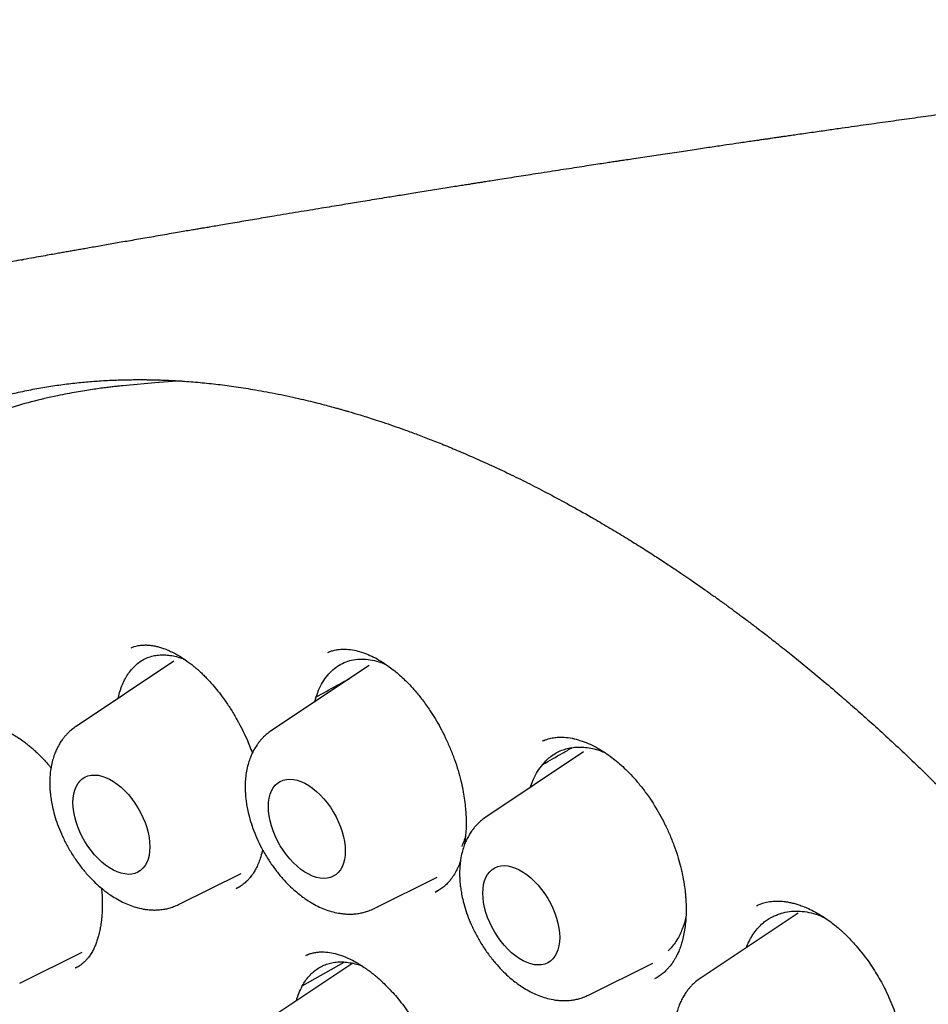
# Model space of a CAD drawing. Header units: millimetres. Extents: x 8 to 692, y 12 to 803.
# Tile 28 of 66: x 598 to 608, y 329 to 340. Entities that reach past the tile are written whole.
import ezdxf

# ---------------------------------------------------------------- set-up
doc = ezdxf.new("R2010")
doc.units = ezdxf.units.MM

msp = doc.modelspace()

# ---------------------------------------------------------------- linework, layer by layer
at = {"color": 7, "linetype": 'Continuous', "lineweight": 30}
for p, q in [((598.106, 337.047), (598.118, 337.049)), ((599.252, 335.63), (599.245, 335.63)), ((599.655, 335.667), (599.252, 335.63)), ((599.347, 332.675), (599.349, 332.676)), ((601.564, 332.622), (601.568, 332.624)), ((599.828, 332.524), (598.726, 331.789)), ((602.031, 332.477), (600.928, 331.743)), ((601.417, 332.068), (601.434, 332.124)), ((604.01, 331.635), (603.986, 331.626)), ((604.448, 331.502), (603.346, 330.768)), ((599.883, 329.784), (600.588, 330.133)), ((602.086, 329.737), (602.798, 330.09)), ((600.531, 329.962), (600.575, 329.986)), ((602.774, 329.921), (602.814, 329.943)), ((606.866, 329.685), (605.764, 328.951)), ((598.091, 328.898), (598.796, 329.247)), ((601.277, 328.865), (601.748, 329.135)), ((601.316, 329.208), (601.318, 329.21)), ((601.364, 329.228), (601.317, 329.21)), ((598.721, 329.07), (598.717, 329.068)), ((601.845, 329.121), (600.922, 328.507)), ((604.504, 328.762), (605.23, 329.121)), ((605.252, 328.948), (605.269, 328.958))]:
    msp.add_line(p, q, dxfattribs=at)
at = {"color": 7, "linetype": 'Continuous', "lineweight": 30, "flags": 128}
for points in [[(599.916, 335.685), (599.663, 335.667), (599.655, 335.667)], [(598.691, 330.933), (598.694, 330.982), (598.7, 331.029), (598.711, 331.071), (598.727, 331.11), (598.746, 331.145), (598.769, 331.174), (598.796, 331.199), (598.826, 331.218), (598.859, 331.232), (598.896, 331.24), (598.934, 331.242), (598.974, 331.239), (599.016, 331.23), (599.059, 331.216), (599.103, 331.195), (599.147, 331.17), (599.19, 331.14), (599.233, 331.105), (599.275, 331.065), (599.316, 331.022), (599.354, 330.975), (599.39, 330.926), (599.423, 330.873), (599.454, 330.819), (599.481, 330.763), (599.504, 330.707), (599.523, 330.65), (599.538, 330.594), (599.549, 330.539), (599.556, 330.485), (599.558, 330.433), (599.556, 330.383), (599.549, 330.337), (599.538, 330.294), (599.523, 330.256), (599.504, 330.221), (599.481, 330.192), (599.454, 330.167), (599.423, 330.148), (599.39, 330.134), (599.354, 330.126), (599.316, 330.123), (599.275, 330.127), (599.233, 330.136), (599.19, 330.15), (599.147, 330.17), (599.103, 330.196), (599.059, 330.226), (599.016, 330.261), (598.974, 330.3), (598.934, 330.344), (598.896, 330.391), (598.859, 330.44), (598.826, 330.493), (598.796, 330.547), (598.769, 330.602), (598.746, 330.659), (598.727, 330.715), (598.711, 330.772), (598.7, 330.827), (598.694, 330.881), (598.691, 330.933)], [(600.894, 330.886), (600.896, 330.936), (600.903, 330.982), (600.914, 331.025), (600.929, 331.064), (600.949, 331.098), (600.972, 331.128), (600.999, 331.152), (601.029, 331.171), (601.062, 331.185), (601.098, 331.193), (601.137, 331.196), (601.177, 331.192), (601.219, 331.183), (601.262, 331.169), (601.306, 331.149), (601.35, 331.123), (601.393, 331.093), (601.436, 331.058), (601.478, 331.019), (601.519, 330.975), (601.557, 330.929), (601.593, 330.879), (601.626, 330.827), (601.657, 330.772), (601.683, 330.717), (601.707, 330.66), (601.726, 330.604), (601.741, 330.547), (601.752, 330.492), (601.759, 330.438), (601.761, 330.386), (601.759, 330.337), (601.752, 330.29), (601.741, 330.248), (601.726, 330.209), (601.707, 330.175), (601.683, 330.145), (601.657, 330.12), (601.626, 330.101), (601.593, 330.087), (601.557, 330.079), (601.519, 330.077), (601.478, 330.08), (601.436, 330.089), (601.393, 330.104), (601.35, 330.124), (601.306, 330.149), (601.262, 330.179), (601.219, 330.214), (601.177, 330.254), (601.137, 330.297), (601.098, 330.344), (601.062, 330.394), (601.029, 330.446), (600.999, 330.5), (600.972, 330.556), (600.949, 330.612), (600.929, 330.669), (600.914, 330.725), (600.903, 330.781), (600.896, 330.835), (600.894, 330.886)], [(603.312, 329.912), (603.314, 329.961), (603.321, 330.007), (603.332, 330.05), (603.347, 330.089), (603.366, 330.123), (603.39, 330.153), (603.417, 330.177), (603.447, 330.196), (603.48, 330.21), (603.516, 330.218), (603.555, 330.221), (603.595, 330.218), (603.637, 330.209), (603.68, 330.194), (603.723, 330.174), (603.767, 330.149), (603.811, 330.118), (603.854, 330.083), (603.896, 330.044), (603.936, 330), (603.975, 329.954), (604.011, 329.904), (604.044, 329.852), (604.074, 329.798), (604.101, 329.742), (604.124, 329.685), (604.144, 329.629), (604.159, 329.572), (604.17, 329.517), (604.177, 329.463), (604.179, 329.411), (604.177, 329.362), (604.17, 329.316), (604.159, 329.273), (604.144, 329.234), (604.124, 329.2), (604.101, 329.17), (604.074, 329.145), (604.044, 329.126), (604.011, 329.112), (603.975, 329.104), (603.936, 329.102), (603.896, 329.105), (603.854, 329.114), (603.811, 329.129), (603.767, 329.149), (603.723, 329.174), (603.68, 329.205), (603.637, 329.24), (603.595, 329.279), (603.555, 329.322), (603.516, 329.369), (603.48, 329.419), (603.447, 329.471), (603.417, 329.525), (603.39, 329.581), (603.366, 329.637), (603.347, 329.694), (603.332, 329.75), (603.321, 329.806), (603.314, 329.86), (603.312, 329.912)]]:
    msp.add_lwpolyline(points, dxfattribs=at)
at = {"color": 7, "linetype": 'Continuous', "lineweight": 30}
for points, knots in [([(617.356, 339.755), (617.34, 339.754), (617.273, 339.747), (617.16, 339.735), (617.021, 339.721), (616.899, 339.708), (616.792, 339.697), (616.702, 339.687), (616.627, 339.679), (616.547, 339.671), (616.455, 339.661), (616.34, 339.649), (616.215, 339.635), (616.078, 339.621), (615.928, 339.604), (615.79, 339.589), (615.665, 339.576), (615.561, 339.564), (615.46, 339.553), (615.374, 339.544), (615.304, 339.536), (615.248, 339.53), (615.202, 339.525), (615.163, 339.52), (615.123, 339.516), (615.078, 339.511), (615.022, 339.504), (614.957, 339.497), (614.882, 339.489), (614.797, 339.479), (614.67, 339.465), (614.51, 339.447), (614.323, 339.425), (614.152, 339.406), (614.008, 339.389), (613.889, 339.375), (613.793, 339.364), (613.705, 339.353), (613.624, 339.344), (613.551, 339.335), (613.481, 339.327), (613.409, 339.319), (613.329, 339.309), (613.24, 339.299), (613.143, 339.287), (613.041, 339.275), (612.938, 339.263), (612.763, 339.241), (612.518, 339.212), (612.267, 339.181), (612.081, 339.158), (611.963, 339.144), (611.855, 339.13), (611.764, 339.119), (611.692, 339.11), (611.629, 339.102), (611.565, 339.094), (611.491, 339.085), (611.408, 339.074), (611.316, 339.062), (611.215, 339.05), (610.915, 339.012), (610.609, 338.972), (610.302, 338.932), (610.189, 338.918), (610.085, 338.904), (609.99, 338.891), (609.907, 338.88), (609.838, 338.871), (609.781, 338.864), (609.729, 338.857), (609.671, 338.849), (609.603, 338.84), (609.524, 338.83), (609.401, 338.813), (609.239, 338.791), (609.048, 338.766), (608.869, 338.741), (608.698, 338.718), (608.532, 338.695), (608.34, 338.669), (608.123, 338.639), (607.878, 338.604), (607.672, 338.576), (607.499, 338.551), (607.358, 338.531), (607.204, 338.509), (607.066, 338.489), (606.952, 338.473), (606.868, 338.461), (606.795, 338.45), (606.732, 338.441), (606.68, 338.434), (606.637, 338.428), (606.599, 338.422), (606.561, 338.417), (606.518, 338.41), (606.469, 338.403), (606.412, 338.395), (606.348, 338.386), (606.276, 338.375), (606.179, 338.361), (606.052, 338.342), (605.893, 338.319), (605.716, 338.292), (605.521, 338.263), (605.353, 338.238), (605.215, 338.218), (605.115, 338.202), (605.02, 338.188), (604.936, 338.175), (604.873, 338.166), (604.827, 338.159), (604.793, 338.154), (604.762, 338.149), (604.729, 338.144), (604.678, 338.136), (604.605, 338.125), (604.507, 338.11), (604.399, 338.093), (604.282, 338.075), (604.16, 338.057), (604.034, 338.037), (603.913, 338.018), (603.797, 338), (603.689, 337.983), (603.583, 337.967), (603.485, 337.951), (603.401, 337.938), (603.332, 337.927), (603.279, 337.919), (603.236, 337.912), (603.194, 337.905), (603.144, 337.897), (603.083, 337.888), (603.011, 337.876), (602.929, 337.863), (602.839, 337.849), (602.713, 337.829), (602.562, 337.804), (602.39, 337.776), (602.243, 337.753), (602.118, 337.732), (602.012, 337.715), (601.913, 337.699), (601.816, 337.683), (601.715, 337.666), (601.606, 337.648), (601.488, 337.629), (601.362, 337.608), (601.23, 337.586), (601.094, 337.564), (600.971, 337.543), (600.861, 337.525), (600.763, 337.508), (600.665, 337.492), (600.567, 337.475), (600.472, 337.459), (600.383, 337.444), (600.303, 337.43), (600.233, 337.418), (600.175, 337.408), (600.123, 337.4), (600.069, 337.39), (600.006, 337.38), (599.93, 337.367), (599.844, 337.352), (599.75, 337.336), (599.651, 337.318), (599.552, 337.301), (599.456, 337.285), (599.336, 337.264), (599.194, 337.239), (599.031, 337.211), (598.904, 337.188), (598.811, 337.172), (598.749, 337.161), (598.688, 337.15), (598.63, 337.14), (598.572, 337.13), (598.51, 337.119), (598.438, 337.106), (598.35, 337.091), (598.247, 337.072), (598.168, 337.058), (598.123, 337.05), (598.118, 337.049)], [0, 0, 0, 0, 0.002464, 0.010463, 0.017637, 0.023985, 0.029508, 0.034205, 0.038077, 0.041123, 0.046581, 0.052527, 0.058972, 0.066023, 0.073785, 0.082261, 0.087589, 0.093164, 0.098529, 0.103189, 0.106589, 0.109481, 0.111865, 0.11374, 0.115584, 0.118022, 0.120866, 0.12424, 0.128145, 0.132579, 0.137439, 0.147879, 0.15754, 0.166422, 0.174525, 0.179929, 0.184926, 0.189516, 0.193702, 0.197482, 0.200879, 0.204618, 0.208657, 0.213281, 0.218459, 0.223795, 0.229168, 0.234577, 0.251012, 0.267336, 0.27366, 0.279926, 0.285667, 0.290596, 0.293992, 0.296966, 0.300286, 0.304099, 0.308405, 0.313204, 0.318495, 0.324114, 0.359996, 0.366064, 0.372037, 0.377488, 0.382381, 0.386716, 0.390493, 0.393069, 0.395591, 0.398617, 0.402161, 0.406224, 0.410805, 0.421444, 0.431384, 0.440625, 0.449384, 0.45799, 0.466446, 0.479339, 0.491789, 0.504675, 0.511394, 0.51876, 0.526771, 0.535428, 0.540196, 0.544602, 0.548437, 0.551702, 0.554397, 0.556522, 0.558486, 0.56029, 0.562479, 0.565052, 0.568009, 0.57135, 0.575076, 0.579187, 0.586554, 0.594843, 0.604046, 0.614161, 0.625191, 0.630333, 0.635652, 0.640842, 0.645187, 0.648659, 0.650774, 0.652367, 0.653914, 0.655625, 0.657501, 0.661894, 0.666987, 0.672751, 0.678848, 0.685185, 0.691762, 0.698578, 0.704102, 0.709774, 0.715515, 0.720645, 0.725008, 0.728602, 0.73143, 0.733296, 0.735354, 0.737969, 0.741143, 0.744875, 0.749165, 0.754011, 0.758984, 0.768771, 0.777698, 0.785766, 0.791703, 0.797234, 0.802369, 0.80716, 0.812338, 0.818147, 0.8242, 0.830814, 0.837823, 0.844874, 0.851955, 0.857032, 0.862124, 0.867231, 0.872354, 0.877468, 0.882139, 0.886206, 0.889983, 0.893028, 0.895373, 0.898025, 0.901477, 0.905308, 0.909799, 0.914921, 0.92014, 0.925266, 0.930297, 0.935233, 0.944039, 0.952526, 0.960602, 0.963921, 0.967155, 0.970302, 0.973365, 0.976342, 0.979372, 0.98297, 0.987639, 0.993052, 0.999209, 1, 1, 1, 1]), ([(598.106, 337.047), (598.088, 337.044), (598.043, 337.035), (597.97, 337.021), (597.881, 337.003), (597.787, 336.982), (597.693, 336.959), (597.604, 336.937), (597.53, 336.917), (597.468, 336.9), (597.415, 336.884), (597.361, 336.868), (597.301, 336.85), (597.231, 336.828), (597.156, 336.803), (597.072, 336.774), (596.986, 336.743), (596.899, 336.71), (596.821, 336.68), (596.752, 336.651), (596.697, 336.628), (596.652, 336.609), (596.618, 336.594), (596.586, 336.58), (596.556, 336.566), (596.527, 336.553), (596.495, 336.538), (596.457, 336.52), (596.411, 336.498), (596.358, 336.472), (596.302, 336.444), (596.247, 336.415), (596.194, 336.387), (596.144, 336.36), (596.088, 336.33), (596.03, 336.296), (595.97, 336.261), (595.919, 336.231), (595.872, 336.203), (595.821, 336.171), (595.759, 336.131), (595.684, 336.082), (595.601, 336.026), (595.512, 335.964), (595.434, 335.907), (595.368, 335.857), (595.313, 335.815), (595.258, 335.772), (595.205, 335.729), (595.157, 335.69), (595.117, 335.657), (595.084, 335.629), (595.051, 335.601), (595.013, 335.567), (594.965, 335.525), (594.912, 335.477), (594.853, 335.422), (594.787, 335.36), (594.714, 335.288), (594.633, 335.207), (594.562, 335.133), (594.501, 335.067), (594.455, 335.016), (594.413, 334.97), (594.378, 334.93), (594.349, 334.897), (594.321, 334.864), (594.289, 334.826), (594.249, 334.778), (594.206, 334.725), (594.158, 334.665), (594.104, 334.596), (594.043, 334.517), (593.975, 334.425), (593.9, 334.32), (593.834, 334.222), (593.78, 334.141), (593.743, 334.084), (593.713, 334.038), (593.69, 334.002), (593.672, 333.972), (593.653, 333.942), (593.627, 333.899), (593.591, 333.839), (593.544, 333.759), (593.482, 333.65), (593.406, 333.511), (593.337, 333.378), (593.284, 333.271), (593.248, 333.197), (593.215, 333.128), (593.186, 333.066), (593.163, 333.014), (593.144, 332.972), (593.127, 332.934), (593.109, 332.892), (593.087, 332.841), (593.062, 332.78), (593.031, 332.706), (592.996, 332.618), (592.958, 332.522), (592.921, 332.424), (592.887, 332.329), (592.855, 332.238), (592.819, 332.133), (592.781, 332.018), (592.742, 331.894), (592.707, 331.779), (592.676, 331.673), (592.649, 331.576), (592.625, 331.487), (592.603, 331.404), (592.582, 331.32), (592.559, 331.228), (592.535, 331.127), (592.51, 331.017), (592.485, 330.902), (592.46, 330.781), (592.435, 330.657), (592.412, 330.531), (592.379, 330.341), (592.338, 330.083), (592.295, 329.757), (592.259, 329.427), (592.238, 329.178), (592.227, 329.017), (592.222, 328.947), (592.218, 328.887), (592.216, 328.839), (592.214, 328.802), (592.212, 328.774), (592.21, 328.742), (592.208, 328.697), (592.205, 328.635), (592.202, 328.561), (592.2, 328.484), (592.197, 328.407), (592.195, 328.328), (592.192, 328.193), (592.19, 328), (592.191, 327.745), (592.196, 327.483), (592.205, 327.212), (592.218, 326.933), (592.236, 326.646), (592.259, 326.356), (592.285, 326.075), (592.313, 325.811), (592.342, 325.566), (592.372, 325.334), (592.403, 325.116), (592.434, 324.912), (592.463, 324.734), (592.488, 324.582), (592.511, 324.452), (592.533, 324.332), (592.553, 324.223), (592.571, 324.127), (592.587, 324.045), (592.602, 323.97), (592.617, 323.895), (592.633, 323.816), (592.652, 323.726), (592.674, 323.623), (592.699, 323.507), (592.728, 323.375), (592.762, 323.229), (592.801, 323.063), (592.846, 322.876), (592.899, 322.668), (592.958, 322.442), (593.024, 322.198), (593.097, 321.938), (593.177, 321.665), (593.264, 321.382), (593.357, 321.088), (593.459, 320.779), (593.57, 320.454), (593.685, 320.134), (593.801, 319.821), (593.916, 319.521), (594.035, 319.221), (594.155, 318.927), (594.275, 318.642), (594.417, 318.316), (594.58, 317.952), (594.766, 317.555), (594.946, 317.182), (595.12, 316.834), (595.287, 316.509), (595.448, 316.203), (595.603, 315.918), (595.751, 315.651), (595.892, 315.404), (596.024, 315.177), (596.143, 314.975), (596.25, 314.796), (596.345, 314.64), (596.432, 314.499), (596.511, 314.373), (596.573, 314.275), (596.619, 314.202), (596.651, 314.151), (596.678, 314.11), (596.697, 314.08), (596.714, 314.054), (596.734, 314.022), (596.763, 313.977), (596.802, 313.918), (596.849, 313.845), (596.906, 313.759), (596.976, 313.654), (597.059, 313.53), (597.157, 313.385), (597.267, 313.225), (597.39, 313.048), (597.526, 312.856), (597.672, 312.653), (597.828, 312.44), (597.994, 312.219), (598.173, 311.986), (598.364, 311.741), (598.566, 311.489), (598.776, 311.233), (598.996, 310.972), (599.229, 310.703), (599.476, 310.427), (599.736, 310.143), (600.011, 309.853), (600.299, 309.558), (600.59, 309.27), (600.884, 308.989), (601.178, 308.716), (601.484, 308.442), (601.786, 308.179), (601.988, 308.012), (602.083, 307.933)], [0, 0, 0, 0, 0.001853, 0.004752, 0.008141, 0.012024, 0.01598, 0.019575, 0.022808, 0.025094, 0.027156, 0.029241, 0.031724, 0.034609, 0.037822, 0.040918, 0.044927, 0.048557, 0.051808, 0.054693, 0.057311, 0.058893, 0.06037, 0.061742, 0.06301, 0.064176, 0.065532, 0.067177, 0.069165, 0.071495, 0.074062, 0.076534, 0.078888, 0.081125, 0.083247, 0.086345, 0.089075, 0.091381, 0.093263, 0.095583, 0.098491, 0.101989, 0.106059, 0.110347, 0.114714, 0.117405, 0.120125, 0.122874, 0.125623, 0.12806, 0.130104, 0.131752, 0.133051, 0.135208, 0.137682, 0.140473, 0.143582, 0.147087, 0.15104, 0.155439, 0.160284, 0.163, 0.165751, 0.168165, 0.1702, 0.171856, 0.173133, 0.175202, 0.177538, 0.180151, 0.183041, 0.186306, 0.190056, 0.194348, 0.19918, 0.204553, 0.207544, 0.210049, 0.212069, 0.213604, 0.214765, 0.216016, 0.217409, 0.220333, 0.223736, 0.227588, 0.233976, 0.24093, 0.243817, 0.246793, 0.249639, 0.252059, 0.254051, 0.255616, 0.256909, 0.258471, 0.260444, 0.262762, 0.265425, 0.268871, 0.272594, 0.276198, 0.279665, 0.282995, 0.286187, 0.290927, 0.295326, 0.299388, 0.303038, 0.306388, 0.30944, 0.312192, 0.314903, 0.318011, 0.321525, 0.325103, 0.329005, 0.333015, 0.337066, 0.341156, 0.345287, 0.35549, 0.365822, 0.376033, 0.386112, 0.388513, 0.390631, 0.392448, 0.393965, 0.394946, 0.395741, 0.396534, 0.397758, 0.399788, 0.402039, 0.404309, 0.406599, 0.408907, 0.411235, 0.418438, 0.42582, 0.433381, 0.441121, 0.449041, 0.457139, 0.465398, 0.473381, 0.480547, 0.487306, 0.493656, 0.499598, 0.505132, 0.510258, 0.513999, 0.517488, 0.520725, 0.523706, 0.526285, 0.52839, 0.530354, 0.532299, 0.534379, 0.536727, 0.539481, 0.542581, 0.546073, 0.549958, 0.554234, 0.559294, 0.564812, 0.570784, 0.577207, 0.584079, 0.5914, 0.598714, 0.606427, 0.61454, 0.623053, 0.631968, 0.639705, 0.64771, 0.655652, 0.663386, 0.670911, 0.678229, 0.689311, 0.699883, 0.709945, 0.719204, 0.727983, 0.736275, 0.744072, 0.751373, 0.758175, 0.76448, 0.770285, 0.775064, 0.779442, 0.78342, 0.78699, 0.790151, 0.791746, 0.793212, 0.794491, 0.795271, 0.795789, 0.796686, 0.797985, 0.799677, 0.801766, 0.804253, 0.807137, 0.810838, 0.815036, 0.81973, 0.824918, 0.830601, 0.836777, 0.843052, 0.849764, 0.856913, 0.8645, 0.872527, 0.880535, 0.888942, 0.897754, 0.906972, 0.916599, 0.926633, 0.937077, 0.947927, 0.957994, 0.968385, 0.979097, 0.990126, 1, 1, 1, 1]), ([(596.577, 334.99), (596.649, 335.029), (596.794, 335.108), (597.021, 335.214), (597.207, 335.292), (597.346, 335.344), (597.435, 335.376), (597.516, 335.403), (597.589, 335.426), (597.651, 335.445), (597.699, 335.46), (597.736, 335.47), (597.763, 335.478), (597.787, 335.485), (597.815, 335.492), (597.851, 335.502), (597.896, 335.513), (597.95, 335.527), (598.019, 335.543), (598.102, 335.562), (598.194, 335.581), (598.285, 335.598), (598.375, 335.614), (598.495, 335.633), (598.643, 335.653), (598.818, 335.671), (598.963, 335.683), (599.077, 335.69), (599.162, 335.693), (599.237, 335.696), (599.299, 335.697), (599.35, 335.698), (599.389, 335.699), (599.423, 335.699), (599.452, 335.699), (599.483, 335.699), (599.521, 335.698), (599.569, 335.698), (599.628, 335.696), (599.738, 335.693), (599.896, 335.685), (600.098, 335.669), (600.301, 335.649), (600.508, 335.622), (600.73, 335.587), (600.974, 335.543), (601.182, 335.499), (601.343, 335.461), (601.446, 335.435), (601.54, 335.411), (601.614, 335.391), (601.67, 335.376), (601.71, 335.365), (601.741, 335.356), (601.764, 335.349), (601.782, 335.344), (601.802, 335.338), (601.832, 335.33), (601.875, 335.317), (601.933, 335.299), (602.005, 335.277), (602.091, 335.249), (602.191, 335.217), (602.303, 335.178), (602.427, 335.135), (602.563, 335.085), (602.712, 335.028), (602.874, 334.964), (603.049, 334.891), (603.237, 334.809), (603.433, 334.721), (603.636, 334.625), (603.844, 334.522), (604.063, 334.409), (604.294, 334.284), (604.463, 334.19), (604.555, 334.136), (604.567, 334.129)], [0, 0, 0, 0, 0.035479, 0.071527, 0.106481, 0.119914, 0.133032, 0.144841, 0.155155, 0.163973, 0.171296, 0.175806, 0.179475, 0.182436, 0.186222, 0.19127, 0.19758, 0.205151, 0.213984, 0.226699, 0.239538, 0.252084, 0.264339, 0.276302, 0.300711, 0.323806, 0.345587, 0.357671, 0.36858, 0.378248, 0.386674, 0.392521, 0.397573, 0.401831, 0.405294, 0.408778, 0.413536, 0.419636, 0.42708, 0.435867, 0.460918, 0.485812, 0.510543, 0.535261, 0.561018, 0.59079, 0.622071, 0.634774, 0.647402, 0.658421, 0.667619, 0.673239, 0.677867, 0.681503, 0.684147, 0.685814, 0.687796, 0.690934, 0.696057, 0.702754, 0.711027, 0.720873, 0.732295, 0.745292, 0.759252, 0.774664, 0.791529, 0.809847, 0.829619, 0.850845, 0.873526, 0.895595, 0.918888, 0.943405, 0.969146, 0.996112, 1, 1, 1, 1]), ([(599.252, 335.63), (599.24, 335.629), (599.212, 335.626), (599.169, 335.621), (599.116, 335.615), (599.054, 335.607), (598.985, 335.598), (598.908, 335.587), (598.821, 335.573), (598.726, 335.557), (598.624, 335.539), (598.454, 335.505), (598.22, 335.45), (597.913, 335.361), (597.595, 335.249), (597.27, 335.111), (597.028, 334.989), (596.862, 334.897), (596.771, 334.844), (596.687, 334.792), (596.611, 334.745), (596.545, 334.701), (596.486, 334.662), (596.439, 334.629), (596.401, 334.602), (596.372, 334.582), (596.348, 334.564), (596.329, 334.55), (596.313, 334.538), (596.295, 334.525), (596.269, 334.506), (596.233, 334.478), (596.186, 334.442), (596.13, 334.398), (596.069, 334.347), (596.004, 334.293), (595.939, 334.236), (595.834, 334.143), (595.691, 334.007), (595.51, 333.82), (595.328, 333.616), (595.148, 333.393), (594.973, 333.155), (594.803, 332.9), (594.653, 332.653), (594.523, 332.418), (594.411, 332.198), (594.32, 332.004), (594.249, 331.845), (594.201, 331.728), (594.159, 331.626), (594.127, 331.545), (594.103, 331.482), (594.086, 331.436), (594.072, 331.397), (594.061, 331.367), (594.051, 331.34), (594.041, 331.31), (594.026, 331.27), (594.008, 331.217), (593.986, 331.151), (593.96, 331.071), (593.931, 330.98), (593.901, 330.883), (593.872, 330.784), (593.844, 330.685), (593.817, 330.587), (593.779, 330.442), (593.732, 330.25), (593.68, 330.01), (593.633, 329.767), (593.589, 329.514), (593.553, 329.269), (593.523, 329.033), (593.498, 328.811), (593.48, 328.611), (593.466, 328.439), (593.457, 328.302), (593.45, 328.174), (593.444, 328.058), (593.44, 327.955), (593.437, 327.865), (593.434, 327.789), (593.433, 327.727), (593.432, 327.678), (593.431, 327.642), (593.431, 327.6), (593.43, 327.546), (593.429, 327.471), (593.429, 327.381), (593.43, 327.276), (593.431, 327.156), (593.434, 327.022), (593.439, 326.835), (593.449, 326.595), (593.466, 326.298), (593.491, 325.983), (593.523, 325.649), (593.563, 325.296), (593.613, 324.924), (593.671, 324.549), (593.737, 324.17), (593.81, 323.79), (593.894, 323.396), (593.99, 322.985), (594.097, 322.563), (594.215, 322.129), (594.347, 321.683), (594.492, 321.223), (594.643, 320.775), (594.799, 320.34), (594.957, 319.922), (595.125, 319.502), (595.299, 319.085), (595.48, 318.673), (595.676, 318.244), (595.89, 317.798), (596.122, 317.337), (596.361, 316.884), (596.606, 316.439), (596.857, 316.001), (597.114, 315.571), (597.376, 315.152), (597.641, 314.743), (597.907, 314.348), (598.174, 313.966), (598.441, 313.597), (598.709, 313.239), (599.005, 312.858), (599.328, 312.457), (599.679, 312.041), (600.03, 311.643), (600.379, 311.263), (600.726, 310.901), (601.07, 310.557), (601.429, 310.213), (601.805, 309.868), (602.201, 309.523), (602.599, 309.193), (603.002, 308.877), (603.409, 308.575), (603.796, 308.304), (604.164, 308.06), (604.498, 307.851), (604.736, 307.71), (604.879, 307.628), (604.936, 307.595), (604.984, 307.568), (605.028, 307.543), (605.077, 307.516), (605.143, 307.48), (605.224, 307.437), (605.316, 307.387), (605.416, 307.335), (605.539, 307.272), (605.687, 307.198), (605.862, 307.114), (606.048, 307.028), (606.26, 306.934), (606.496, 306.835), (606.749, 306.735), (606.996, 306.644), (607.238, 306.562), (607.474, 306.487), (607.704, 306.42), (607.902, 306.367), (608.065, 306.327), (608.192, 306.298), (608.304, 306.274), (608.402, 306.254), (608.487, 306.238), (608.561, 306.224), (608.627, 306.212), (608.694, 306.201), (608.768, 306.189), (608.857, 306.176), (608.959, 306.162), (609.074, 306.147), (609.2, 306.133), (609.338, 306.12), (609.486, 306.109), (609.646, 306.1), (609.862, 306.093), (610.128, 306.093), (610.441, 306.106), (610.754, 306.134), (611.01, 306.17), (611.211, 306.206), (611.358, 306.235), (611.505, 306.269), (611.651, 306.306), (611.796, 306.347), (611.925, 306.387), (612.036, 306.424), (612.125, 306.456), (612.204, 306.485), (612.272, 306.512), (612.329, 306.535), (612.379, 306.555), (612.424, 306.574), (612.468, 306.593), (612.512, 306.613), (612.561, 306.635), (612.616, 306.661), (612.679, 306.691), (612.75, 306.727), (612.829, 306.768), (612.919, 306.816), (613.019, 306.873), (613.13, 306.939), (613.249, 307.013), (613.375, 307.098), (613.509, 307.192), (613.638, 307.29), (613.76, 307.388), (613.87, 307.481), (613.976, 307.575), (614.076, 307.668), (614.169, 307.759), (614.265, 307.857), (614.363, 307.961), (614.461, 308.07), (614.549, 308.174), (614.628, 308.27), (614.699, 308.36), (614.761, 308.442), (614.816, 308.515), (614.849, 308.563), (614.865, 308.584)], [0, 0, 0, 0, 0.0007522, 0.0018026, 0.0031551, 0.0047047, 0.0065239, 0.0086131, 0.0109726, 0.0136026, 0.0165032, 0.0196082, 0.0281765, 0.0367395, 0.0469265, 0.0571059, 0.0672777, 0.0704467, 0.0735645, 0.0764283, 0.0790165, 0.0813292, 0.0833665, 0.0851282, 0.0863191, 0.08734, 0.0881908, 0.0888715, 0.0893873, 0.0899848, 0.0907991, 0.0921489, 0.0938498, 0.0959017, 0.0982546, 0.1006698, 0.1031165, 0.1055946, 0.1125713, 0.1197856, 0.1273748, 0.1351946, 0.1432111, 0.151423, 0.1598301, 0.1661196, 0.1725141, 0.179009, 0.1825985, 0.1857734, 0.1885337, 0.1908796, 0.1923225, 0.1935471, 0.1945536, 0.1953418, 0.1959241, 0.1966508, 0.1976984, 0.1990668, 0.2007559, 0.20281, 0.2051962, 0.2076987, 0.2101721, 0.2126162, 0.2150311, 0.2174169, 0.2232535, 0.2289078, 0.23445, 0.2402455, 0.2463467, 0.2510911, 0.256005, 0.2610885, 0.2641635, 0.2671732, 0.2699001, 0.2723402, 0.2745347, 0.2764307, 0.2780283, 0.2793274, 0.2803312, 0.2810515, 0.2816319, 0.282895, 0.284456, 0.2863151, 0.288472, 0.2909269, 0.2936796, 0.2966831, 0.3023083, 0.3082467, 0.3144983, 0.3210631, 0.3279409, 0.3351319, 0.3426359, 0.349585, 0.3567826, 0.3642286, 0.371923, 0.3798659, 0.3879087, 0.3961911, 0.4047131, 0.4134748, 0.4210969, 0.4288915, 0.4367378, 0.4445064, 0.4521974, 0.4598108, 0.468684, 0.4774493, 0.4861069, 0.4946568, 0.5032514, 0.5117344, 0.5201058, 0.5283657, 0.5365139, 0.5444081, 0.5521947, 0.5598738, 0.5674453, 0.5771178, 0.5866089, 0.5959189, 0.6050475, 0.613995, 0.6227613, 0.6313465, 0.6411379, 0.6508618, 0.6606087, 0.6703787, 0.6801722, 0.6899894, 0.6982545, 0.7065365, 0.713839, 0.715275, 0.716711, 0.7179186, 0.7187127, 0.719863, 0.7214191, 0.7233823, 0.7256465, 0.7280237, 0.7305102, 0.7344452, 0.7386263, 0.7430538, 0.7477275, 0.7539117, 0.7599947, 0.765964, 0.7718196, 0.7775615, 0.7831896, 0.7886789, 0.7921408, 0.7952617, 0.7980416, 0.8004804, 0.802578, 0.8043917, 0.8060316, 0.8075238, 0.809428, 0.8116641, 0.8142321, 0.8171322, 0.8203644, 0.8238622, 0.8276805, 0.8318193, 0.8362745, 0.8444987, 0.8528482, 0.861323, 0.869923, 0.8740533, 0.8782119, 0.8823988, 0.8866138, 0.8908571, 0.8950649, 0.8980713, 0.9007658, 0.9031484, 0.9052191, 0.9069778, 0.9084245, 0.9098163, 0.9111762, 0.9125539, 0.9140278, 0.9157863, 0.9177984, 0.920093, 0.9226701, 0.9255296, 0.9289348, 0.9326694, 0.9367335, 0.9411269, 0.9458497, 0.9509019, 0.9551026, 0.959326, 0.9633638, 0.9672158, 0.9708821, 0.9743625, 0.9787329, 0.98277, 0.986474, 0.9898448, 0.9928827, 0.9955877, 0.99796, 1, 1, 1, 1]), ([(604.567, 334.13), (604.626, 334.095), (604.744, 334.027), (604.917, 333.922), (605.08, 333.821), (605.23, 333.725), (605.367, 333.636), (605.486, 333.557), (605.587, 333.489), (605.674, 333.43), (605.749, 333.377), (605.814, 333.332), (605.869, 333.293), (605.914, 333.261), (605.948, 333.237), (605.98, 333.214), (606.012, 333.191), (606.046, 333.167), (606.081, 333.141), (606.119, 333.113), (606.163, 333.081), (606.224, 333.036), (606.304, 332.976), (606.405, 332.899), (606.524, 332.808), (606.659, 332.703), (606.812, 332.581), (606.98, 332.444), (607.163, 332.292), (607.345, 332.137), (607.524, 331.981), (607.699, 331.825), (607.879, 331.661), (608.062, 331.491), (608.245, 331.316), (608.465, 331.102), (608.721, 330.846), (609.012, 330.544), (609.311, 330.224), (609.617, 329.883), (609.929, 329.523), (610.241, 329.149), (610.552, 328.762), (610.867, 328.354), (611.186, 327.925), (611.508, 327.473), (611.826, 327.007), (612.139, 326.527), (612.447, 326.034), (612.744, 325.538), (613.028, 325.04), (613.299, 324.54), (613.563, 324.03), (613.82, 323.51), (614.05, 323.018), (614.254, 322.559), (614.431, 322.14), (614.597, 321.73), (614.751, 321.332), (614.894, 320.945), (615.026, 320.569), (615.147, 320.205), (615.268, 319.825), (615.385, 319.431), (615.499, 319.026), (615.6, 318.641), (615.689, 318.275), (615.762, 317.951), (615.823, 317.666), (615.872, 317.417), (615.917, 317.181), (615.956, 316.957), (615.991, 316.746), (616.022, 316.547), (616.049, 316.36), (616.071, 316.196), (616.089, 316.055), (616.103, 315.94), (616.114, 315.842), (616.122, 315.77), (616.128, 315.713), (616.133, 315.662), (616.14, 315.598), (616.147, 315.518), (616.156, 315.424), (616.166, 315.31), (616.176, 315.177), (616.187, 315.023), (616.198, 314.856), (616.206, 314.683), (616.216, 314.454), (616.223, 314.171), (616.225, 313.816), (616.217, 313.445), (616.199, 313.061), (616.175, 312.734), (616.149, 312.461), (616.124, 312.243), (616.097, 312.036), (616.068, 311.845), (616.04, 311.674), (616.013, 311.524), (615.987, 311.392), (615.964, 311.278), (615.945, 311.188), (615.929, 311.119), (615.918, 311.067), (615.906, 311.018), (615.894, 310.967), (615.878, 310.901), (615.857, 310.818), (615.831, 310.719), (615.801, 310.608), (615.766, 310.486), (615.725, 310.353), (615.68, 310.211), (615.629, 310.06), (615.578, 309.917), (615.527, 309.784), (615.479, 309.662), (615.426, 309.536), (615.37, 309.406), (615.31, 309.273), (615.245, 309.139), (615.19, 309.03), (615.148, 308.949), (615.12, 308.898), (615.097, 308.855), (615.078, 308.82), (615.063, 308.793), (615.048, 308.766), (615.029, 308.733), (615.002, 308.687), (614.971, 308.633), (614.934, 308.573), (614.893, 308.506), (614.846, 308.432), (614.796, 308.355), (614.744, 308.278), (614.693, 308.204), (614.613, 308.092), (614.505, 307.949), (614.39, 307.808), (614.301, 307.704), (614.24, 307.635), (614.185, 307.574), (614.137, 307.523), (614.092, 307.477), (614.047, 307.431), (613.994, 307.378), (613.93, 307.316), (613.854, 307.245), (613.767, 307.167), (613.669, 307.083), (613.56, 306.993), (613.449, 306.907), (613.343, 306.83), (613.251, 306.765), (613.166, 306.709), (613.09, 306.661), (613.023, 306.62), (612.983, 306.595), (612.963, 306.584)], [0, 0, 0, 0, 0.0064962, 0.0130097, 0.0190263, 0.0245458, 0.0295681, 0.0340932, 0.0376447, 0.0408152, 0.0436049, 0.0460136, 0.0480414, 0.0496881, 0.0509537, 0.0518383, 0.0532154, 0.0544355, 0.0556558, 0.0570759, 0.0586976, 0.0605209, 0.0637936, 0.0675644, 0.0718331, 0.0769595, 0.0826577, 0.0889279, 0.0957699, 0.1031841, 0.1094614, 0.1160976, 0.12302, 0.1300161, 0.1370722, 0.1441882, 0.1554913, 0.1669424, 0.1785415, 0.191133, 0.2038943, 0.2168253, 0.2299259, 0.243196, 0.2574556, 0.2719058, 0.2865466, 0.3013778, 0.3163994, 0.3316113, 0.3461283, 0.3608144, 0.3756694, 0.3906933, 0.4058859, 0.4180709, 0.430028, 0.4416518, 0.4529422, 0.4638992, 0.4745228, 0.4848131, 0.49477, 0.5068142, 0.5183316, 0.5293222, 0.5397861, 0.5497233, 0.5572519, 0.5644472, 0.5713093, 0.5778382, 0.5840338, 0.5898964, 0.5954258, 0.6005512, 0.604521, 0.6079666, 0.6108882, 0.6132858, 0.6144739, 0.6159857, 0.6179092, 0.6203032, 0.6231675, 0.6265021, 0.6306664, 0.6353877, 0.6406495, 0.6460686, 0.6514839, 0.66211, 0.6727216, 0.6853358, 0.6979299, 0.7105041, 0.7180393, 0.7255675, 0.7328789, 0.7395774, 0.745654, 0.7510168, 0.7557798, 0.7599433, 0.7635072, 0.7657181, 0.7676135, 0.7692638, 0.7711575, 0.7733874, 0.7767891, 0.7805781, 0.7847272, 0.7895721, 0.79483, 0.8005009, 0.806593, 0.8131343, 0.8180829, 0.8232617, 0.8286704, 0.8343092, 0.8401779, 0.8462764, 0.8524387, 0.8551879, 0.8575721, 0.8595915, 0.8612459, 0.8625355, 0.8634737, 0.8651161, 0.8673153, 0.870071, 0.872969, 0.8763014, 0.880068, 0.8841099, 0.8880862, 0.8919856, 0.8958081, 0.9059234, 0.9154577, 0.9200596, 0.9242073, 0.927851, 0.9309908, 0.933658, 0.9364483, 0.9395892, 0.9437006, 0.9483639, 0.9536051, 0.959424, 0.9658207, 0.972795, 0.978435, 0.9836447, 0.9884053, 0.9927173, 0.9965817, 1, 1, 1, 1]), ([(599.346, 332.676), (599.358, 332.681), (599.38, 332.689), (599.412, 332.698), (599.439, 332.703), (599.461, 332.706), (599.482, 332.707), (599.5, 332.708), (599.519, 332.708), (599.54, 332.707), (599.563, 332.705), (599.587, 332.702), (599.618, 332.696), (599.656, 332.688), (599.702, 332.674), (599.753, 332.654), (599.807, 332.63), (599.866, 332.599), (599.927, 332.562), (599.981, 332.524), (600.027, 332.49), (600.061, 332.462), (600.092, 332.436), (600.123, 332.408), (600.157, 332.375), (600.195, 332.337), (600.236, 332.294), (600.286, 332.238), (600.344, 332.166), (600.41, 332.077), (600.477, 331.976), (600.541, 331.869), (600.598, 331.76), (600.658, 331.635), (600.693, 331.545), (600.714, 331.492)], [0, 0, 0, 0, 0.038719, 0.070575, 0.095534, 0.115327, 0.128221, 0.141367, 0.155464, 0.170516, 0.186527, 0.203498, 0.221434, 0.250633, 0.281947, 0.315317, 0.350773, 0.388349, 0.428078, 0.465628, 0.492278, 0.51306, 0.530173, 0.549331, 0.570832, 0.59469, 0.620923, 0.649555, 0.691396, 0.737285, 0.787126, 0.837326, 0.886134, 0.933556, 1, 1, 1, 1]), ([(599.202, 332.107), (599.204, 332.116), (599.211, 332.153), (599.229, 332.211), (599.257, 332.282), (599.29, 332.346), (599.328, 332.405), (599.372, 332.456), (599.42, 332.501), (599.474, 332.538), (599.532, 332.567), (599.593, 332.586), (599.657, 332.596), (599.721, 332.598), (599.789, 332.592), (599.858, 332.578), (599.912, 332.562), (599.942, 332.548), (599.949, 332.545)], [0, 0, 0, 0, 0.022699, 0.091821, 0.158687, 0.226329, 0.29397, 0.362875, 0.431624, 0.500879, 0.571778, 0.643253, 0.709643, 0.776808, 0.843973, 0.912385, 0.980813, 1, 1, 1, 1]), ([(601.564, 332.623), (601.574, 332.628), (601.594, 332.637), (601.638, 332.65), (601.702, 332.66), (601.775, 332.662), (601.858, 332.651), (601.94, 332.63), (602.019, 332.601), (602.1, 332.563), (602.179, 332.517), (602.252, 332.467), (602.316, 332.418), (602.375, 332.369), (602.432, 332.316), (602.49, 332.257), (602.558, 332.182), (602.635, 332.087), (602.709, 331.983), (602.776, 331.877), (602.834, 331.776), (602.89, 331.665), (602.944, 331.545), (602.993, 331.42), (603.033, 331.297), (603.064, 331.182), (603.087, 331.078), (603.104, 330.98), (603.115, 330.891), (603.121, 330.809), (603.124, 330.733), (603.124, 330.654), (603.119, 330.571), (603.112, 330.501), (603.106, 330.463), (603.103, 330.451)], [0, 0, 0, 0, 0.0299311, 0.0566141, 0.0815829, 0.1206428, 0.1617912, 0.1956376, 0.2300761, 0.2651458, 0.300062, 0.3312283, 0.3581557, 0.3813844, 0.4052061, 0.4304877, 0.4572724, 0.4941675, 0.5354271, 0.5653696, 0.5972556, 0.631082, 0.6668427, 0.7043794, 0.7402897, 0.773187, 0.8030909, 0.8299999, 0.858338, 0.8823644, 0.9035276, 0.9285149, 0.9581181, 0.9862325, 1, 1, 1, 1]), ([(601.434, 332.124), (601.446, 332.157), (601.469, 332.223), (601.517, 332.309), (601.573, 332.384), (601.638, 332.445), (601.71, 332.493), (601.79, 332.528), (601.877, 332.548), (601.97, 332.552), (602.066, 332.54), (602.15, 332.518), (602.202, 332.496), (602.221, 332.487)], [0, 0, 0, 0, 0.09354, 0.187394, 0.280959, 0.374365, 0.468048, 0.561451, 0.658048, 0.754973, 0.851559, 0.944297, 1, 1, 1, 1]), ([(601.434, 332.124), (601.509, 332.165), (601.634, 332.233), (601.759, 332.302), (601.809, 332.329)], [0, 0, 0, 0, 0.603111, 1, 1, 1, 1]), ([(597.53, 331.778), (597.541, 331.783), (597.561, 331.791), (597.591, 331.798), (597.615, 331.803), (597.636, 331.806), (597.656, 331.807), (597.674, 331.807), (597.693, 331.807), (597.714, 331.806), (597.736, 331.803), (597.759, 331.8), (597.792, 331.793), (597.835, 331.782), (597.891, 331.762), (597.95, 331.736), (598.009, 331.705), (598.066, 331.67), (598.121, 331.632), (598.17, 331.595), (598.21, 331.562), (598.248, 331.529), (598.285, 331.495), (598.326, 331.455), (598.372, 331.407), (598.412, 331.362), (598.436, 331.333), (598.444, 331.323)], [0, 0, 0, 0, 0.059294, 0.107661, 0.145036, 0.173877, 0.193839, 0.214847, 0.237162, 0.260789, 0.285734, 0.312, 0.339595, 0.392428, 0.451814, 0.51804, 0.572282, 0.630507, 0.687969, 0.734821, 0.774854, 0.806301, 0.841767, 0.881691, 0.926108, 0.975067, 1, 1, 1, 1]), ([(598.725, 331.789), (598.709, 331.777), (598.678, 331.756), (598.64, 331.721), (598.611, 331.691), (598.587, 331.661), (598.561, 331.627), (598.534, 331.584), (598.509, 331.537), (598.486, 331.483), (598.465, 331.423), (598.447, 331.352), (598.436, 331.277), (598.43, 331.208), (598.429, 331.15), (598.431, 331.1), (598.434, 331.052), (598.44, 331), (598.449, 330.936), (598.465, 330.857), (598.491, 330.763), (598.527, 330.658), (598.573, 330.549), (598.629, 330.437), (598.696, 330.326), (598.771, 330.219), (598.848, 330.125), (598.922, 330.047), (598.99, 329.985), (599.05, 329.936), (599.11, 329.892), (599.176, 329.85), (599.248, 329.81), (599.324, 329.777), (599.402, 329.75), (599.473, 329.733), (599.535, 329.725), (599.583, 329.721), (599.627, 329.721), (599.674, 329.724), (599.723, 329.73), (599.775, 329.742), (599.828, 329.759), (599.864, 329.775), (599.883, 329.784)], [0, 0, 0, 0, 0.021696, 0.039911, 0.05466, 0.067024, 0.082277, 0.101098, 0.12202, 0.139885, 0.162509, 0.189433, 0.217395, 0.240566, 0.25966, 0.275331, 0.289423, 0.306605, 0.3271, 0.350882, 0.383186, 0.416969, 0.452265, 0.489116, 0.527566, 0.567448, 0.604658, 0.63762, 0.66633, 0.69078, 0.712579, 0.738189, 0.767385, 0.795261, 0.823298, 0.853448, 0.872238, 0.889358, 0.904455, 0.91876, 0.939412, 0.956743, 0.97694, 1, 1, 1, 1]), ([(600.928, 331.743), (600.912, 331.731), (600.881, 331.709), (600.843, 331.674), (600.814, 331.644), (600.789, 331.614), (600.764, 331.58), (600.737, 331.538), (600.712, 331.49), (600.689, 331.437), (600.668, 331.376), (600.65, 331.305), (600.638, 331.23), (600.633, 331.161), (600.632, 331.103), (600.634, 331.053), (600.637, 331.006), (600.642, 330.953), (600.652, 330.89), (600.668, 330.81), (600.694, 330.717), (600.73, 330.611), (600.776, 330.502), (600.832, 330.391), (600.899, 330.279), (600.974, 330.173), (601.051, 330.078), (601.125, 330.001), (601.193, 329.939), (601.253, 329.889), (601.313, 329.845), (601.378, 329.803), (601.451, 329.763), (601.527, 329.73), (601.605, 329.703), (601.676, 329.687), (601.738, 329.678), (601.785, 329.675), (601.83, 329.674), (601.877, 329.677), (601.926, 329.684), (601.978, 329.696), (602.031, 329.712), (602.067, 329.728), (602.086, 329.737)], [0, 0, 0, 0, 0.021696, 0.039911, 0.05466, 0.067024, 0.082277, 0.101098, 0.12202, 0.139885, 0.162509, 0.189433, 0.217395, 0.240566, 0.25966, 0.275331, 0.289423, 0.306605, 0.3271, 0.350882, 0.383186, 0.416969, 0.452265, 0.489116, 0.527566, 0.567448, 0.604658, 0.63762, 0.66633, 0.69078, 0.712579, 0.738189, 0.767385, 0.795261, 0.823298, 0.853448, 0.872238, 0.889358, 0.904455, 0.91876, 0.939412, 0.956743, 0.97694, 1, 1, 1, 1]), ([(603.986, 331.626), (604.007, 331.634), (604.046, 331.65), (604.105, 331.663), (604.158, 331.669), (604.22, 331.67), (604.297, 331.662), (604.384, 331.642), (604.475, 331.611), (604.566, 331.569), (604.652, 331.52), (604.731, 331.468), (604.802, 331.413), (604.872, 331.354), (604.945, 331.285), (605.022, 331.204), (605.104, 331.106), (605.179, 331.003), (605.247, 330.9), (605.305, 330.801), (605.363, 330.692), (605.418, 330.575), (605.466, 330.454), (605.507, 330.338), (605.537, 330.231), (605.56, 330.137), (605.575, 330.056), (605.586, 329.987), (605.593, 329.929), (605.598, 329.878), (605.602, 329.823), (605.604, 329.758), (605.604, 329.682), (605.6, 329.599), (605.59, 329.516), (605.576, 329.437), (605.559, 329.365), (605.538, 329.299), (605.517, 329.246), (605.496, 329.204), (605.479, 329.172), (605.462, 329.144), (605.446, 329.12), (605.428, 329.096), (605.407, 329.07), (605.379, 329.04), (605.344, 329.008), (605.301, 328.975), (605.267, 328.957), (605.249, 328.947)], [0, 0, 0, 0, 0.029908, 0.05566, 0.077228, 0.094569, 0.124189, 0.154315, 0.184174, 0.213469, 0.241077, 0.265472, 0.286825, 0.308501, 0.331703, 0.356694, 0.384806, 0.416253, 0.439083, 0.463394, 0.489177, 0.516412, 0.544693, 0.57095, 0.594533, 0.615457, 0.63373, 0.64936, 0.662352, 0.672967, 0.685336, 0.700884, 0.719598, 0.741418, 0.763963, 0.785857, 0.807107, 0.827726, 0.847597, 0.861153, 0.873285, 0.884002, 0.893911, 0.903462, 0.916296, 0.932388, 0.951711, 0.974248, 1, 1, 1, 1]), ([(603.988, 331.362), (604.003, 331.38), (604.032, 331.414), (604.084, 331.457), (604.14, 331.493), (604.2, 331.522), (604.263, 331.542), (604.329, 331.554), (604.398, 331.559), (604.471, 331.555), (604.549, 331.542), (604.623, 331.522), (604.671, 331.501), (604.691, 331.493)], [0, 0, 0, 0, 0.089157, 0.17895, 0.270704, 0.363113, 0.453159, 0.543206, 0.634438, 0.726899, 0.825354, 0.924626, 1, 1, 1, 1]), ([(603.988, 331.362), (604.062, 331.404), (604.173, 331.467), (604.284, 331.531), (604.321, 331.552)], [0, 0, 0, 0, 0.669533, 1, 1, 1, 1]), ([(603.848, 331.102), (603.85, 331.108), (603.859, 331.141), (603.885, 331.203), (603.928, 331.287), (603.968, 331.337), (603.988, 331.362)], [0, 0, 0, 0, 0.052092, 0.316254, 0.656011, 1, 1, 1, 1]), ([(603.346, 330.768), (603.329, 330.756), (603.299, 330.734), (603.261, 330.699), (603.232, 330.669), (603.207, 330.64), (603.182, 330.606), (603.155, 330.563), (603.129, 330.515), (603.106, 330.462), (603.086, 330.401), (603.068, 330.33), (603.056, 330.256), (603.051, 330.186), (603.05, 330.128), (603.051, 330.078), (603.054, 330.031), (603.06, 329.978), (603.07, 329.915), (603.086, 329.835), (603.111, 329.742), (603.147, 329.636), (603.193, 329.527), (603.25, 329.416), (603.317, 329.304), (603.392, 329.198), (603.469, 329.104), (603.543, 329.026), (603.61, 328.964), (603.671, 328.914), (603.73, 328.87), (603.796, 328.828), (603.869, 328.789), (603.945, 328.755), (604.023, 328.728), (604.094, 328.712), (604.156, 328.703), (604.203, 328.7), (604.247, 328.699), (604.295, 328.702), (604.343, 328.709), (604.396, 328.721), (604.449, 328.737), (604.485, 328.754), (604.504, 328.762)], [0, 0, 0, 0, 0.0216965, 0.0399114, 0.0546598, 0.0670239, 0.0822771, 0.1010984, 0.1220201, 0.1398854, 0.1625088, 0.1894331, 0.2173945, 0.2405656, 0.2596599, 0.2753308, 0.2894229, 0.3066046, 0.3271, 0.3508823, 0.3831859, 0.4169686, 0.4522651, 0.4891157, 0.5275657, 0.5674482, 0.6046583, 0.6376197, 0.6663299, 0.6907802, 0.7125787, 0.7381887, 0.7673855, 0.7952607, 0.8232979, 0.8534478, 0.8722377, 0.8893579, 0.9044547, 0.9187599, 0.9394117, 0.9567432, 0.9769397, 1, 1, 1, 1]), ([(603.118, 330.559), (603.111, 330.537), (603.099, 330.494), (603.082, 330.456), (603.074, 330.438)], [0, 0, 0, 0, 0.516635, 1, 1, 1, 1]), ([(600.829, 330.4), (600.828, 330.394), (600.821, 330.359), (600.804, 330.306), (600.78, 330.24), (600.755, 330.187), (600.733, 330.15), (600.717, 330.125), (600.704, 330.107), (600.687, 330.085), (600.664, 330.058), (600.631, 330.026), (600.587, 329.991), (600.551, 329.973), (600.532, 329.963)], [0, 0, 0, 0, 0.024232, 0.143947, 0.246338, 0.350132, 0.440975, 0.472978, 0.515082, 0.56833, 0.63266, 0.735574, 0.858011, 1, 1, 1, 1]), ([(603.061, 330.277), (603.059, 330.273), (603.051, 330.245), (603.032, 330.202), (603.008, 330.153), (602.987, 330.116), (602.966, 330.086), (602.942, 330.053), (602.909, 330.016), (602.87, 329.98), (602.825, 329.948), (602.793, 329.931), (602.775, 329.922)], [0, 0, 0, 0, 0.024085, 0.144551, 0.249865, 0.325819, 0.3951, 0.478169, 0.576534, 0.694058, 0.835193, 1, 1, 1, 1]), ([(599.012, 329.967), (599.015, 329.941), (599.02, 329.886), (599.022, 329.807), (599.022, 329.734), (599.019, 329.675), (599.015, 329.627), (599.01, 329.586), (599.004, 329.542), (598.994, 329.49), (598.981, 329.434), (598.966, 329.382), (598.949, 329.336), (598.93, 329.293), (598.913, 329.259), (598.897, 329.232), (598.883, 329.211), (598.868, 329.189), (598.847, 329.164), (598.823, 329.139), (598.796, 329.114), (598.771, 329.095), (598.748, 329.08), (598.727, 329.07), (598.721, 329.068), (598.718, 329.067)], [0, 0, 0, 0, 0.055211, 0.117411, 0.171404, 0.217201, 0.254821, 0.284698, 0.319238, 0.364228, 0.419455, 0.465673, 0.515221, 0.568084, 0.620609, 0.653694, 0.680194, 0.711864, 0.750629, 0.796481, 0.839877, 0.881358, 0.917951, 0.963964, 1, 1, 1, 1]), ([(606.397, 329.769), (606.411, 329.775), (606.438, 329.788), (606.494, 329.807), (606.564, 329.82), (606.637, 329.823), (606.702, 329.819), (606.756, 329.811), (606.805, 329.8), (606.852, 329.787), (606.905, 329.769), (606.968, 329.744), (607.043, 329.709), (607.123, 329.663), (607.198, 329.613), (607.262, 329.566), (607.312, 329.525), (607.349, 329.492), (607.38, 329.464), (607.412, 329.434), (607.454, 329.392), (607.507, 329.334), (607.572, 329.258), (607.637, 329.173), (607.699, 329.084), (607.754, 328.996), (607.805, 328.908), (607.854, 328.813), (607.902, 328.711), (607.945, 328.605), (607.986, 328.49), (608.021, 328.37), (608.046, 328.256), (608.062, 328.164), (608.072, 328.091), (608.078, 328.022), (608.082, 327.952), (608.083, 327.868), (608.078, 327.769), (608.065, 327.66), (608.041, 327.548), (608.004, 327.44), (607.955, 327.338), (607.896, 327.256), (607.836, 327.195), (607.787, 327.157), (607.757, 327.14), (607.744, 327.132)], [0, 0, 0, 0, 0.022473, 0.047209, 0.074355, 0.10042, 0.122166, 0.139468, 0.154459, 0.169632, 0.185917, 0.205474, 0.228412, 0.254752, 0.2782, 0.297841, 0.313458, 0.325033, 0.333133, 0.342834, 0.355321, 0.373419, 0.395326, 0.42106, 0.442884, 0.465254, 0.486723, 0.50728, 0.533254, 0.557577, 0.580245, 0.611141, 0.638352, 0.657505, 0.674345, 0.689481, 0.706233, 0.725099, 0.751631, 0.781313, 0.813518, 0.848151, 0.885169, 0.923992, 0.950675, 0.977811, 1, 1, 1, 1]), ([(606.634, 329.67), (606.663, 329.68), (606.721, 329.7), (606.815, 329.711), (606.913, 329.709), (607.014, 329.69), (607.099, 329.665), (607.149, 329.642), (607.165, 329.634)], [0, 0, 0, 0, 0.1831, 0.366755, 0.549811, 0.733029, 0.916866, 1, 1, 1, 1]), ([(605.601, 329.646), (605.6, 329.639), (605.59, 329.59), (605.567, 329.521), (605.533, 329.442), (605.499, 329.38), (605.458, 329.323), (605.424, 329.282), (605.403, 329.264), (605.4, 329.261)], [0, 0, 0, 0, 0.042782, 0.304881, 0.460613, 0.616345, 0.790322, 0.964298, 1, 1, 1, 1]), ([(606.284, 329.298), (606.286, 329.303), (606.296, 329.333), (606.321, 329.384), (606.359, 329.45), (606.404, 329.509), (606.45, 329.557), (606.509, 329.607), (606.569, 329.644), (606.618, 329.663), (606.634, 329.67)], [0, 0, 0, 0, 0.0251723, 0.1628468, 0.3005213, 0.4401621, 0.5818388, 0.6856726, 0.8946944, 1, 1, 1, 1]), ([(601.315, 329.209), (601.328, 329.215), (601.354, 329.226), (601.395, 329.238), (601.437, 329.246), (601.495, 329.25), (601.564, 329.247), (601.648, 329.232), (601.742, 329.202), (601.832, 329.162), (601.911, 329.117), (601.972, 329.078), (602.023, 329.041), (602.064, 329.01), (602.1, 328.981), (602.135, 328.951), (602.177, 328.913), (602.226, 328.865), (602.283, 328.806), (602.343, 328.738), (602.406, 328.66), (602.479, 328.56), (602.56, 328.435), (602.636, 328.298), (602.699, 328.17), (602.749, 328.053), (602.794, 327.932), (602.832, 327.813), (602.861, 327.699), (602.884, 327.593), (602.899, 327.496), (602.908, 327.409), (602.912, 327.345), (602.914, 327.298), (602.915, 327.26), (602.914, 327.217), (602.912, 327.161), (602.907, 327.096), (602.897, 327.028), (602.885, 326.964), (602.869, 326.903), (602.851, 326.845), (602.829, 326.792), (602.804, 326.741), (602.775, 326.695), (602.75, 326.661), (602.731, 326.64), (602.717, 326.625), (602.699, 326.608), (602.675, 326.588), (602.645, 326.566), (602.621, 326.553), (602.608, 326.546)], [0, 0, 0, 0, 0.023784, 0.04498, 0.063598, 0.079978, 0.111126, 0.141563, 0.173678, 0.20769, 0.230609, 0.250493, 0.267022, 0.280163, 0.290061, 0.300837, 0.31426, 0.330331, 0.349053, 0.370011, 0.391843, 0.414437, 0.449759, 0.486831, 0.512531, 0.539015, 0.566283, 0.593786, 0.619252, 0.642446, 0.665634, 0.685828, 0.703064, 0.711848, 0.720242, 0.731153, 0.744932, 0.764034, 0.784262, 0.803147, 0.82071, 0.842098, 0.861203, 0.87833, 0.901114, 0.920455, 0.926198, 0.934078, 0.945412, 0.960188, 0.978388, 1, 1, 1, 1]), ([(601.277, 328.865), (601.288, 328.885), (601.311, 328.925), (601.352, 328.977), (601.399, 329.024), (601.45, 329.062), (601.505, 329.093), (601.564, 329.116), (601.626, 329.131), (601.693, 329.138), (601.761, 329.136), (601.833, 329.125), (601.896, 329.11), (601.935, 329.096), (601.95, 329.091)], [0, 0, 0, 0, 0.08386, 0.168312, 0.254574, 0.341437, 0.426218, 0.511557, 0.598673, 0.686415, 0.772593, 0.859414, 0.94786, 1, 1, 1, 1]), ([(605.764, 328.951), (605.747, 328.939), (605.716, 328.918), (605.679, 328.883), (605.65, 328.852), (605.625, 328.823), (605.6, 328.789), (605.572, 328.746), (605.547, 328.698), (605.524, 328.645), (605.503, 328.585), (605.486, 328.514), (605.474, 328.439), (605.468, 328.37), (605.467, 328.312), (605.469, 328.262), (605.472, 328.214), (605.478, 328.161), (605.488, 328.098), (605.504, 328.019), (605.529, 327.925), (605.565, 327.82), (605.611, 327.711), (605.667, 327.599), (605.734, 327.487), (605.809, 327.381), (605.887, 327.287), (605.961, 327.209), (606.028, 327.147), (606.088, 327.098), (606.148, 327.054), (606.214, 327.012), (606.286, 326.972), (606.362, 326.938), (606.441, 326.912), (606.512, 326.895), (606.573, 326.886), (606.621, 326.883), (606.665, 326.883), (606.712, 326.886), (606.761, 326.892), (606.813, 326.904), (606.867, 326.921), (606.902, 326.937), (606.921, 326.946)], [0, 0, 0, 0, 0.021696, 0.039911, 0.05466, 0.067024, 0.082277, 0.101098, 0.12202, 0.139885, 0.162509, 0.189433, 0.217395, 0.240566, 0.25966, 0.275331, 0.289423, 0.306605, 0.3271, 0.350882, 0.383186, 0.416969, 0.452265, 0.489116, 0.527566, 0.567448, 0.604658, 0.63762, 0.66633, 0.69078, 0.712579, 0.738189, 0.767385, 0.795261, 0.823298, 0.853448, 0.872238, 0.889358, 0.904455, 0.91876, 0.939412, 0.956743, 0.97694, 1, 1, 1, 1]), ([(601.211, 328.699), (601.219, 328.727), (601.237, 328.787), (601.263, 328.837), (601.277, 328.865)], [0, 0, 0, 0, 0.459193, 1, 1, 1, 1])]:
    msp.add_open_spline(points, degree=3, knots=knots, dxfattribs=at)

doc.saveas('drawing.dxf')
